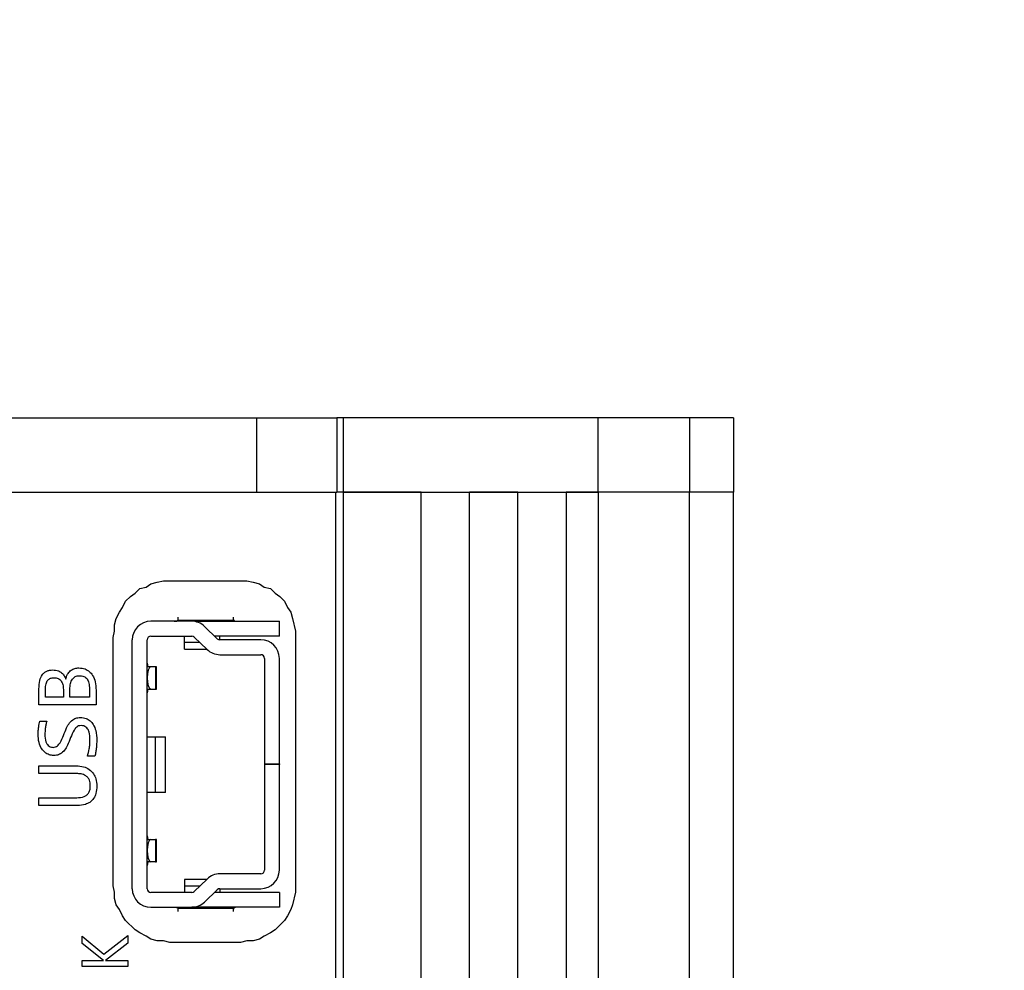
# Model space of a CAD drawing. Header units: millimetres. Extents: x 0 to 420, y 0 to 297.
# Tile 104 of 138: x 214.59 to 219.89, y 174.19 to 179.31. Entities that reach past the tile are written whole.
import ezdxf

# ---------------------------------------------------------------- set-up
doc = ezdxf.new("R2010")
doc.units = ezdxf.units.MM
doc.styles.add('SLDTEXTSTYLE0', font='TXT', dxfattribs={"width": 0.75})
doc.dimstyles.new('SLDDIMSTYLE0', dxfattribs={"dimtxt": 3.5, "dimasz": 3.302, "dimexe": 0, "dimexo": 0.0625, "dimgap": 0.875, "dimtad": 1, "dimlfac": 5, "dimrnd": 1e-09, "dimzin": 12, "dimdsep": 46, "dimtxsty": 'SLDTEXTSTYLE0', "dimsah": 1, "dimcen": 0.09, "dimadec": 0, "dimazin": 3, "dimtfac": 1, "dimtofl": 0, "dimtmove": 0, "dimatfit": 3, "dimfxl": 1, "dimfrac": 2, "dimtolj": 1, "dimtzin": 12, "dimarcsym": 0})

# ---------------------------------------------------------------- blocks, each defined once
blk = doc.blocks.new('_D_5')
at = {"color": 7, "linetype": 'Continuous', "lineweight": 18}
for p, q in [((186.436, 221.3553), (271.0027, 221.3553)), ((270.0027, 160.1553), (270.0027, 221.3553)), ((186.436, 160.1553), (271.0027, 160.1553))]:
    blk.add_line(p, q, dxfattribs=at)
for points in [[(270.0027, 221.3553), (269.4947, 218.0533), (270.5107, 218.0533)], [(270.0027, 160.1553), (270.5107, 163.4573), (269.4947, 163.4573)]]:
    blk.add_solid(points, dxfattribs=at)
at = {"color": 7, "linetype": 'Continuous', "lineweight": 18, "insert": (265.491, 186.8762), "char_height": 3.5, "attachment_point": 1, "rotation": 90, "style": 'SLDTEXTSTYLE0'}
blk.add_mtext('306', dxfattribs=at)

msp = doc.modelspace()

# ---------------------------------------------------------------- linework, layer by layer
at = {"color": 7, "linetype": 'Continuous', "lineweight": 25}
for p, q in [((193.892, 177.1623), (215.8626, 177.1623)), ((215.8626, 176.7623), (215.8626, 177.1623)), ((215.8626, 177.1623), (216.2929, 177.1623)), ((216.2929, 177.1623), (216.2929, 176.7623)), ((216.3273, 177.1623), (216.2929, 177.1623)), ((216.3273, 177.1623), (216.3273, 176.7623)), ((217.6984, 177.1623), (216.3273, 177.1623)), ((217.6984, 176.7623), (217.6984, 177.1623)), ((218.1913, 177.1623), (217.6984, 177.1623)), ((218.1913, 177.1623), (218.1913, 176.7623)), ((218.4273, 177.1623), (218.1913, 177.1623)), ((218.4273, 177.1623), (218.4273, 176.7623)), ((193.892, 176.7623), (215.8626, 176.7623)), ((215.8626, 176.7623), (216.2929, 176.7623)), ((216.2873, 164.7623), (216.2873, 176.7623)), ((216.3273, 176.7623), (216.2929, 176.7623)), ((216.3273, 176.7623), (216.3273, 164.7623)), ((216.7473, 176.7623), (216.3273, 176.7623)), ((216.3273, 176.7623), (217.6984, 176.7623)), ((216.7473, 164.7623), (216.7473, 176.7623)), ((217.0073, 164.7623), (217.0073, 176.7623)), ((217.2673, 176.7623), (217.0073, 176.7623)), ((217.2673, 164.7623), (217.2673, 176.7623)), ((217.5273, 176.7623), (217.5273, 164.7623)), ((217.6984, 176.7623), (217.5273, 176.7623)), ((217.6984, 176.7623), (217.6984, 164.7623)), ((218.1913, 176.7623), (217.6984, 176.7623)), ((218.1913, 164.7623), (218.1913, 176.7623)), ((218.4273, 176.7623), (218.1913, 176.7623)), ((218.4273, 164.7623), (218.4273, 176.7623)), ((215.2913, 176.2685), (215.3252, 176.277)), ((215.3252, 176.277), (215.359, 176.2854)), ((215.359, 176.2854), (215.8078, 176.2854)), ((215.8078, 176.2854), (215.8416, 176.277)), ((215.8416, 176.277), (215.8755, 176.2685)), ((215.2066, 176.2177), (215.232, 176.2431)), ((215.232, 176.2431), (215.2659, 176.2516)), ((215.2659, 176.2516), (215.2913, 176.2685)), ((215.8755, 176.2685), (215.9009, 176.2516)), ((215.9009, 176.2516), (215.9348, 176.2431)), ((215.9348, 176.2431), (215.9602, 176.2177)), ((215.1389, 176.1415), (215.1558, 176.1754)), ((215.1558, 176.1754), (215.1812, 176.2008)), ((215.1812, 176.2008), (215.2066, 176.2177)), ((215.9602, 176.2177), (215.9856, 176.2008)), ((215.9856, 176.2008), (216.011, 176.1754)), ((216.011, 176.1754), (216.0279, 176.1415)), ((215.105, 176.0822), (215.122, 176.1161)), ((215.122, 176.1161), (215.1389, 176.1415)), ((216.0279, 176.1415), (216.0448, 176.1161)), ((216.0448, 176.1161), (216.0533, 176.0822)), ((215.0966, 176.0484), (215.105, 176.0822)), ((215.5113, 176.0674), (215.2913, 176.0674)), ((215.4373, 176.0792), (215.4365, 176.0734)), ((215.4365, 176.0734), (215.7382, 176.0734)), ((215.4373, 176.0895), (215.4373, 176.0792)), ((215.5313, 176.0674), (215.9833, 176.0674)), ((215.7373, 176.0792), (215.7373, 176.0895)), ((215.7382, 176.0734), (215.7373, 176.0792)), ((215.9833, 175.9874), (215.9833, 176.0674)), ((216.0533, 176.0822), (216.0703, 176.0145)), ((215.0881, 175.9806), (215.0966, 176.0145)), ((215.0966, 176.0145), (215.0966, 176.0484)), ((215.5808, 176.0393), (215.6494, 175.973)), ((216.0703, 176.0145), (216.0703, 174.609)), ((215.0881, 174.6429), (215.0881, 175.9806)), ((215.1913, 174.6274), (215.1913, 175.9674)), ((215.2713, 174.6274), (215.2713, 175.9674)), ((215.2913, 175.9874), (215.5113, 175.9874)), ((215.4723, 175.9524), (215.4723, 175.9874)), ((215.5252, 175.9818), (215.5938, 175.9155)), ((215.9833, 175.9874), (215.6345, 175.9874)), ((215.6623, 175.9674), (215.6623, 175.9874)), ((215.8833, 175.9674), (215.6633, 175.9674)), ((215.4723, 175.9174), (215.4723, 175.9524)), ((215.4723, 175.9174), (215.5918, 175.9174)), ((215.6633, 175.8874), (215.8833, 175.8874)), ((215.9033, 175.8674), (215.9033, 175.2994)), ((215.9833, 175.2994), (215.9833, 175.8674)), ((215.2911, 175.8224), (215.2713, 175.8224)), ((215.2715, 175.8423), (215.2753, 175.8224)), ((215.3157, 175.8224), (215.2911, 175.8224)), ((215.3157, 175.8224), (215.3157, 175.7024)), ((215.3213, 175.8224), (215.3157, 175.8224)), ((215.3213, 175.7024), (215.3213, 175.8224)), ((214.6891, 175.617), (214.6891, 175.7038)), ((214.7244, 175.6589), (214.7244, 175.7019)), ((214.8208, 175.7005), (214.8208, 175.6589)), ((214.8555, 175.6589), (214.8555, 175.7016)), ((214.9613, 175.703), (214.9613, 175.6589)), ((214.9965, 175.6964), (214.9965, 175.617)), ((215.2713, 175.7024), (215.2911, 175.7024)), ((215.2753, 175.7024), (215.2715, 175.6825)), ((215.2911, 175.7024), (215.3157, 175.7024)), ((215.3157, 175.7024), (215.3213, 175.7024)), ((214.8208, 175.6589), (214.7244, 175.6589)), ((214.9613, 175.6589), (214.8555, 175.6589)), ((214.9965, 175.617), (214.6891, 175.617)), ((214.6938, 175.5294), (214.7315, 175.5294)), ((215.2713, 175.4454), (215.3156, 175.4454)), ((215.3156, 175.4454), (215.3156, 175.1454)), ((215.3156, 175.4454), (215.3713, 175.4454)), ((215.3713, 175.1454), (215.3713, 175.4454)), ((214.9902, 175.3407), (214.9497, 175.3407)), ((214.6891, 175.2892), (214.8894, 175.2892)), ((214.6891, 175.2473), (214.6891, 175.2892)), ((215.9033, 175.2994), (215.9833, 175.2994)), ((215.9033, 175.2994), (215.9033, 175.2954)), ((215.9033, 175.2954), (215.9033, 174.7274)), ((215.9833, 175.2954), (215.9033, 175.2954)), ((215.9833, 175.2994), (215.9833, 175.2954)), ((215.9833, 174.7274), (215.9833, 175.2954)), ((214.8921, 175.2473), (214.6891, 175.2473)), ((214.6891, 175.1173), (214.8924, 175.1173)), ((214.6891, 175.0754), (214.6891, 175.1173)), ((215.3156, 175.1454), (215.2713, 175.1454)), ((215.3713, 175.1454), (215.3156, 175.1454)), ((214.8957, 175.0754), (214.6891, 175.0754)), ((215.2715, 174.9123), (215.2753, 174.8924)), ((215.2713, 174.8924), (215.2911, 174.8924)), ((215.2911, 174.8924), (215.3157, 174.8924)), ((215.3157, 174.8924), (215.3157, 174.7724)), ((215.3213, 174.8924), (215.3157, 174.8924)), ((215.3213, 174.7724), (215.3213, 174.8924)), ((215.2911, 174.7724), (215.2713, 174.7724)), ((215.2753, 174.7724), (215.2715, 174.7525)), ((215.3157, 174.7724), (215.2911, 174.7724)), ((215.3157, 174.7724), (215.3213, 174.7724)), ((215.8833, 174.7074), (215.6633, 174.7074)), ((215.0966, 174.609), (215.0881, 174.6429)), ((215.5918, 174.6774), (215.4723, 174.6774)), ((215.4723, 174.6774), (215.4723, 174.6424)), ((215.4723, 174.6424), (215.4723, 174.6074)), ((215.5938, 174.6793), (215.5252, 174.613)), ((215.0966, 174.5752), (215.0966, 174.609)), ((215.5113, 174.6074), (215.2913, 174.6074)), ((215.6494, 174.6218), (215.5808, 174.5555)), ((215.9833, 174.6074), (215.6345, 174.6074)), ((215.6623, 174.6274), (215.6623, 174.6074)), ((215.6633, 174.6274), (215.8833, 174.6274)), ((215.9833, 174.6074), (215.9833, 174.5274)), ((216.0703, 174.609), (216.0533, 174.5413)), ((215.105, 174.5413), (215.0966, 174.5752)), ((215.122, 174.5159), (215.105, 174.5413)), ((215.2913, 174.5274), (215.5113, 174.5274)), ((215.5313, 174.5274), (215.5113, 174.5274)), ((215.9833, 174.5274), (215.5313, 174.5274)), ((216.0533, 174.5413), (216.0448, 174.5159)), ((215.1389, 174.482), (215.122, 174.5159)), ((215.1558, 174.4566), (215.1389, 174.482)), ((215.7382, 174.5214), (215.4365, 174.5214)), ((215.4365, 174.5214), (215.4373, 174.5156)), ((215.4373, 174.5156), (215.4373, 174.5054)), ((215.7373, 174.5156), (215.7382, 174.5214)), ((215.7373, 174.5054), (215.7373, 174.5156)), ((216.0279, 174.482), (216.011, 174.4566)), ((216.0448, 174.5159), (216.0279, 174.482)), ((215.2066, 174.4058), (215.1558, 174.4566)), ((215.9856, 174.4312), (215.9602, 174.4058)), ((216.011, 174.4566), (215.9856, 174.4312)), ((214.922, 174.371), (215.0388, 174.2741)), ((214.922, 174.3314), (214.922, 174.371)), ((215.0388, 174.2741), (215.1679, 174.3754)), ((215.1679, 174.3754), (215.1679, 174.3333)), ((215.232, 174.3889), (215.2066, 174.4058)), ((215.2659, 174.372), (215.232, 174.3889)), ((215.2913, 174.355), (215.2659, 174.372)), ((215.9009, 174.372), (215.8755, 174.355)), ((215.9348, 174.3889), (215.9009, 174.372)), ((215.9602, 174.4058), (215.9348, 174.3889)), ((215.0364, 174.2412), (214.922, 174.3314)), ((215.1679, 174.3333), (215.0474, 174.2412)), ((215.3252, 174.3466), (215.2913, 174.355)), ((215.359, 174.3466), (215.3252, 174.3466)), ((215.3929, 174.3381), (215.359, 174.3466)), ((215.7739, 174.3381), (215.3929, 174.3381)), ((215.8078, 174.3466), (215.7739, 174.3381)), ((215.8416, 174.3466), (215.8078, 174.3466)), ((215.8755, 174.355), (215.8416, 174.3466)), ((214.922, 174.2412), (215.0364, 174.2412)), ((214.922, 174.2077), (214.922, 174.2412)), ((215.1679, 174.2077), (214.922, 174.2077)), ((215.0474, 174.2412), (215.1679, 174.2412)), ((215.1679, 174.2412), (215.1679, 174.2077))]:
    msp.add_line(p, q, dxfattribs=at)
at = {"color": 1, "linetype": 'Continuous', "lineweight": 25}
for p, q in [((215.5313, 176.0654), (215.5313, 176.0674)), ((215.5556, 175.9524), (215.4723, 175.9524)), ((215.4723, 174.6424), (215.5556, 174.6424)), ((215.5313, 174.5294), (215.5313, 174.5274))]:
    msp.add_line(p, q, dxfattribs=at)
at = {"color": 7, "linetype": 'Continuous', "lineweight": 25, "flags": 128}
for points in [[(215.2911, 175.8224), (215.2835, 175.8178), (215.2771, 175.8048), (215.2728, 175.7854), (215.2713, 175.7624), (215.2728, 175.7394), (215.2771, 175.72), (215.2835, 175.707), (215.2911, 175.7024)], [(215.2911, 174.8924), (215.2835, 174.8878), (215.2771, 174.8748), (215.2728, 174.8554), (215.2713, 174.8324), (215.2728, 174.8094), (215.2771, 174.79), (215.2835, 174.777), (215.2911, 174.7724)]]:
    msp.add_lwpolyline(points, dxfattribs=at)
at = {"color": 7, "linetype": 'Continuous', "lineweight": 25}
for centre, radius, start, end in [((215.2913, 175.9674), 0.1, 90, 180), ((215.5113, 175.9674), 0.1, 45.9849, 90), ((215.2913, 175.9674), 0.02, 90, 180), ((215.5113, 175.9674), 0.02, 45.9849, 90), ((215.6633, 175.9874), 0.02, 225.9849, 270), ((215.8833, 175.8674), 0.1, 0, 90), ((215.6633, 175.9874), 0.1, 225.9849, 270), ((215.8833, 175.8674), 0.02, 0, 90), ((215.6633, 174.6074), 0.1, 90, 134.0151), ((215.8833, 174.7274), 0.02, 270, 0), ((215.8833, 174.7274), 0.1, 270, 0), ((215.2913, 174.6274), 0.1, 180, 270), ((215.2913, 174.6274), 0.02, 180, 270), ((215.5113, 174.6274), 0.02, 270, 314.0151), ((215.6633, 174.6074), 0.02, 90, 134.0151), ((215.5113, 174.6274), 0.1, 270, 314.0151)]:
    msp.add_arc(centre, radius, start, end, dxfattribs=at)
for points, knots in [([(215.4173, 176.0674), (215.4195, 176.0674), (215.424, 176.0674), (215.4299, 176.0677), (215.434, 176.0691), (215.4358, 176.0714), (215.4364, 176.073), (215.4365, 176.0734)], [0, 0, 0, 0, 0.247269, 0.494803, 0.732159, 0.937217, 1, 1, 1, 1]), ([(215.7382, 176.0734), (215.7386, 176.0723), (215.7396, 176.07), (215.7426, 176.0682), (215.7469, 176.0675), (215.7519, 176.0674), (215.7556, 176.0674), (215.7573, 176.0674)], [0, 0, 0, 0, 0.198261, 0.396738, 0.591692, 0.809372, 1, 1, 1, 1]), ([(214.6891, 175.7038), (214.6897, 175.7187), (214.6908, 175.7452), (214.7029, 175.7754), (214.7179, 175.7914), (214.7312, 175.7995), (214.7469, 175.8044), (214.7581, 175.8049), (214.764, 175.8052)], [0, 0, 0, 0, 0.31134, 0.553269, 0.66005, 0.765595, 0.876905, 1, 1, 1, 1]), ([(214.764, 175.8052), (214.7741, 175.8043), (214.7911, 175.8029), (214.8123, 175.7909), (214.8259, 175.7748), (214.8309, 175.7618), (214.8335, 175.7553)], [0, 0, 0, 0, 0.325749, 0.548917, 0.77289, 1, 1, 1, 1]), ([(214.8335, 175.7553), (214.836, 175.7644), (214.8405, 175.781), (214.8566, 175.8006), (214.8765, 175.8125), (214.8934, 175.816), (214.9027, 175.8162), (214.9045, 175.8162)], [0, 0, 0, 0, 0.275012, 0.500566, 0.726753, 0.946392, 1, 1, 1, 1]), ([(214.9045, 175.8162), (214.9158, 175.8153), (214.9361, 175.8135), (214.9614, 175.7976), (214.9811, 175.7739), (214.9944, 175.739), (214.9958, 175.7113), (214.9965, 175.6964)], [0, 0, 0, 0, 0.196722, 0.354854, 0.512551, 0.735989, 1, 1, 1, 1]), ([(214.7244, 175.7019), (214.7248, 175.7117), (214.7253, 175.7255), (214.7312, 175.7417), (214.7366, 175.7504), (214.7433, 175.7566), (214.7539, 175.7622), (214.7631, 175.7629), (214.7695, 175.7633)], [0, 0, 0, 0, 0.3356255, 0.4714944, 0.5922922, 0.6858928, 0.7817038, 1, 1, 1, 1]), ([(214.7695, 175.7633), (214.7736, 175.7631), (214.7813, 175.7628), (214.7921, 175.7594), (214.8014, 175.7539), (214.8113, 175.7435), (214.8195, 175.7252), (214.8203, 175.7092), (214.8208, 175.7005)], [0, 0, 0, 0, 0.131784, 0.251382, 0.365116, 0.480278, 0.715799, 1, 1, 1, 1]), ([(214.8555, 175.7016), (214.856, 175.7118), (214.8569, 175.7305), (214.8658, 175.7516), (214.876, 175.7637), (214.8848, 175.7699), (214.895, 175.7737), (214.9022, 175.7741), (214.9059, 175.7743)], [0, 0, 0, 0, 0.308114, 0.563434, 0.67642, 0.782292, 0.887862, 1, 1, 1, 1]), ([(214.9059, 175.7743), (214.9145, 175.7737), (214.9268, 175.7728), (214.9406, 175.7648), (214.9515, 175.7536), (214.9601, 175.7322), (214.9609, 175.7135), (214.9613, 175.703)], [0, 0, 0, 0, 0.245196, 0.351894, 0.456722, 0.694162, 1, 1, 1, 1]), ([(214.6847, 175.4592), (214.6849, 175.4658), (214.6854, 175.4792), (214.6882, 175.5027), (214.6917, 175.5193), (214.6938, 175.5294)], [0, 0, 0, 0, 0.282174, 0.564167, 1, 1, 1, 1]), ([(214.7315, 175.5294), (214.7298, 175.523), (214.7264, 175.5101), (214.7222, 175.4863), (214.7215, 175.4688), (214.7211, 175.4581)], [0, 0, 0, 0, 0.2767415, 0.5535053, 1, 1, 1, 1]), ([(214.7651, 175.3884), (214.7695, 175.3887), (214.778, 175.3894), (214.7916, 175.3983), (214.8168, 175.4307), (214.8281, 175.4772), (214.853, 175.5206), (214.874, 175.5402), (214.8958, 175.5485), (214.9082, 175.549), (214.9131, 175.5493)], [0, 0, 0, 0, 0.055057, 0.108627, 0.201787, 0.576558, 0.708058, 0.841111, 0.936949, 1, 1, 1, 1]), ([(214.9131, 175.5493), (214.9234, 175.5484), (214.9422, 175.5469), (214.9657, 175.5321), (214.9845, 175.5098), (214.9984, 175.4739), (214.9998, 175.4444), (215.0007, 175.4272)], [0, 0, 0, 0, 0.18183, 0.330168, 0.478, 0.695738, 1, 1, 1, 1]), ([(214.9156, 175.5055), (214.9113, 175.5051), (214.9028, 175.5044), (214.8894, 175.4956), (214.8644, 175.4629), (214.853, 175.4165), (214.8285, 175.373), (214.808, 175.3538), (214.7867, 175.3453), (214.7743, 175.3448), (214.7693, 175.3446)], [0, 0, 0, 0, 0.0548892, 0.1082713, 0.2004079, 0.5807415, 0.7103133, 0.8413375, 0.9348543, 1, 1, 1, 1]), ([(214.9638, 175.4302), (214.9633, 175.4438), (214.9627, 175.4641), (214.9531, 175.4871), (214.9426, 175.4984), (214.9301, 175.5045), (214.9207, 175.5051), (214.9156, 175.5055)], [0, 0, 0, 0, 0.398214, 0.598247, 0.723235, 0.84878, 1, 1, 1, 1]), ([(214.7693, 175.3446), (214.7608, 175.3454), (214.7438, 175.3471), (214.7211, 175.36), (214.7014, 175.3824), (214.6868, 175.4163), (214.6854, 175.4441), (214.6847, 175.4592)], [0, 0, 0, 0, 0.159377, 0.320943, 0.476605, 0.717559, 1, 1, 1, 1]), ([(214.7211, 175.4581), (214.7216, 175.4444), (214.7223, 175.425), (214.7332, 175.4036), (214.7439, 175.3935), (214.755, 175.3889), (214.7623, 175.3885), (214.7651, 175.3884)], [0, 0, 0, 0, 0.437357, 0.621148, 0.763622, 0.906912, 1, 1, 1, 1]), ([(214.9497, 175.3407), (214.9536, 175.3536), (214.96, 175.3745), (214.9633, 175.4048), (214.9636, 175.4217), (214.9638, 175.4302)], [0, 0, 0, 0, 0.441685, 0.719734, 1, 1, 1, 1]), ([(215.0007, 175.4272), (215.0001, 175.4139), (214.9992, 175.3927), (214.9955, 175.3638), (214.992, 175.3484), (214.9902, 175.3407)], [0, 0, 0, 0, 0.45905, 0.728881, 1, 1, 1, 1]), ([(214.8894, 175.2892), (214.9029, 175.2883), (214.9276, 175.2867), (214.9611, 175.2715), (214.984, 175.2477), (214.9985, 175.2163), (214.9999, 175.1935), (215.0007, 175.1807)], [0, 0, 0, 0, 0.2297991, 0.4206298, 0.6126392, 0.7827364, 1, 1, 1, 1]), ([(214.9657, 175.1823), (214.965, 175.1925), (214.9639, 175.2083), (214.9526, 175.2269), (214.9375, 175.2388), (214.9166, 175.2462), (214.9005, 175.247), (214.8921, 175.2473)], [0, 0, 0, 0, 0.268538, 0.418057, 0.567732, 0.777206, 1, 1, 1, 1]), ([(214.8924, 175.1173), (214.9061, 175.1179), (214.9256, 175.1187), (214.9478, 175.131), (214.9592, 175.1452), (214.965, 175.1632), (214.9655, 175.176), (214.9657, 175.1823)], [0, 0, 0, 0, 0.358659, 0.508738, 0.659802, 0.832863, 1, 1, 1, 1]), ([(215.0007, 175.1807), (215, 175.1671), (214.9989, 175.1437), (214.9852, 175.1124), (214.9646, 175.0917), (214.9338, 175.0776), (214.9104, 175.0763), (214.8957, 175.0754)], [0, 0, 0, 0, 0.237401, 0.412863, 0.589708, 0.741784, 1, 1, 1, 1]), ([(215.4173, 174.5274), (215.4195, 174.5274), (215.424, 174.5274), (215.4299, 174.5272), (215.434, 174.5257), (215.4358, 174.5234), (215.4364, 174.5218), (215.4365, 174.5214)], [0, 0, 0, 0, 0.247269, 0.494803, 0.732159, 0.937217, 1, 1, 1, 1]), ([(215.7573, 174.5274), (215.7551, 174.5274), (215.7506, 174.5274), (215.7448, 174.5272), (215.7406, 174.5257), (215.7388, 174.5234), (215.7383, 174.5218), (215.7382, 174.5214)], [0, 0, 0, 0, 0.247269, 0.494803, 0.732159, 0.937217, 1, 1, 1, 1])]:
    msp.add_open_spline(points, degree=3, knots=knots, dxfattribs=at)

# ---------------------------------------------------------------- dimensions: what is measured, and where the dimension line sits
at = {"color": 7, "linetype": 'Continuous', "lineweight": 18}
dim = msp.add_linear_dim(base=(270.0027, 221.3553), p1=(185.436, 160.1553), p2=(185.436, 221.3553), angle=90, dimstyle='SLDDIMSTYLE0', dxfattribs=at)
dim.commit()
dim.dimension.update_dxf_attribs({"geometry": '_D_5', "text_midpoint": (270.0027, 190.7553), "dimtype": 160})

doc.saveas('drawing.dxf')
